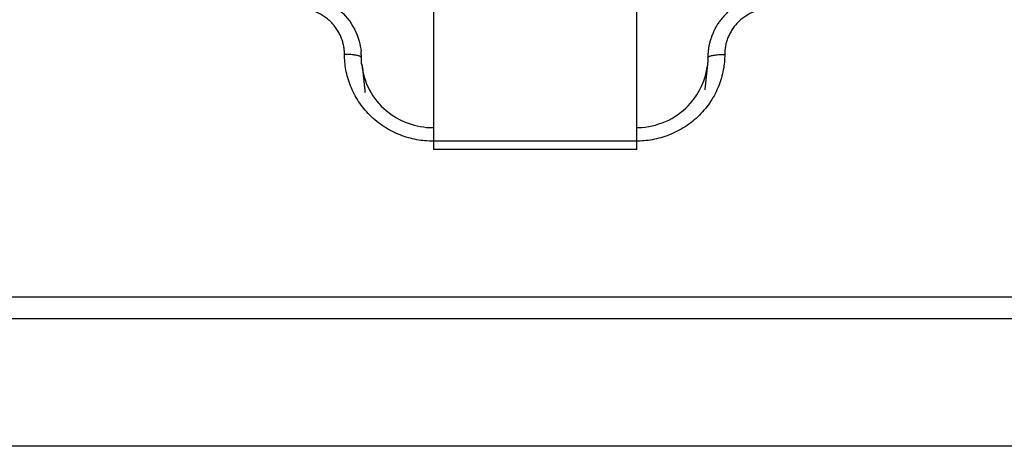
# Model space of a CAD drawing. Header units: millimetres. Extents: x 4946 to 6276, y -4769 to -3439.
# Tile 145 of 195: x 6017 to 6046, y -3782 to -3769. Entities that reach past the tile are written whole.
import ezdxf

# ---------------------------------------------------------------- set-up
doc = ezdxf.new("R2010")
doc.units = ezdxf.units.MM
doc.layers.add('ROXX_NEOmini_FIXTURE', color=7, linetype='Continuous', true_color=0x000000)
doc.dimstyles.get("Standard").update_dxf_attribs({"dimscale": 10, "dimtxt": 2.5, "dimasz": 3, "dimexe": 1, "dimexo": 0.5, "dimgap": 0.8, "dimtad": 1, "dimtoh": 1, "dimdec": 1, "dimzin": 1, "dimdsep": 46, "dimtxsty": 'Standard', "dimblk": 'OPEN90', "dimcen": 2.5, "dimadec": 1, "dimazin": 1, "dimtfac": 1, "dimtdec": 4, "dimtix": 1, "dimtofl": 0, "dimtmove": 1, "dimatfit": 3, "dimldrblk": 'OPEN90', "dimfxl": 1, "dimtolj": 1, "dimtzin": 1, "dimarcsym": 0})

# ---------------------------------------------------------------- blocks, each defined once
blk = doc.blocks.new('*D4')
at = {"layer": 'Defpoints', "color": 0}
for p in [(5752.196, -3663.256), (6119.696, -3663.256), (6119.696, -3885.816)]:
    blk.add_point(p, dxfattribs=at)
at = {"layer": 'ROXX_NEOmini_FIXTURE', "color": 0, "lineweight": -2}
for p, q in [((5752.196, -3669.257), (5752.196, -3888.817)), ((6119.696, -3669.257), (6119.696, -3888.817)), ((5758.197, -3885.816), (6113.695, -3885.816))]:
    blk.add_line(p, q, dxfattribs=at)
at = {"layer": 'ROXX_NEOmini_FIXTURE', "color": 0}
for points in [[(5758.197, -3884.816), (5758.197, -3886.817), (5752.196, -3885.816)], [(6113.695, -3886.817), (6113.695, -3884.816), (6119.696, -3885.816)]]:
    blk.add_solid(points, dxfattribs=at)
at = {"layer": 'ROXX_NEOmini_FIXTURE', "color": 0, "insert": (5935.946, -3878.915), "char_height": 9.0015, "attachment_point": 5}
blk.add_mtext('\\A1;367.5', dxfattribs=at)

msp = doc.modelspace()

# ---------------------------------------------------------------- linework, layer by layer
at = {"layer": 'ROXX_NEOmini_FIXTURE', "color": 18, "lineweight": -3, "true_color": 0x000000}
for points, weights in [([(6029.255, -3765.829), (6029.255, -3771.706), (6029.255, -3772.902)], [1, 0.707106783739, 1]), ([(6035.255, -3772.902), (6035.255, -3771.706), (6035.255, -3765.829)], [1, 0.707106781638, 1]), ([(6038.369, -3768.673), (6037.468, -3769.132), (6037.364, -3770.122)], [0.885552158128, 0.828493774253, 1]), ([(6026.623, -3770.214), (6026.623, -3768.857), (6025.238, -3768.857)], [1, 0.707106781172, 1]), ([(6039.238, -3768.857), (6037.854, -3768.857), (6037.854, -3770.214)], [1, 0.707106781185, 1]), ([(6027.123, -3770.312), (6027.123, -3770.217), (6027.113, -3770.122)], [1, 0.998670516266, 1]), ([(6037.364, -3770.122), (6037.354, -3770.217), (6037.354, -3770.312)], [1, 0.998670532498, 1]), ([(6029.238, -3772.777), (6026.623, -3772.777), (6026.623, -3770.214)], [1, 0.707106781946, 1]), ([(6027.123, -3770.312), (6027.113, -3770.214), (6026.623, -3770.214)], [1, 0.714472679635, 1]), ([(6027.134, -3770.525), (6027.123, -3770.419), (6027.123, -3770.312)], [1, 0.998670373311, 1]), ([(6037.854, -3770.214), (6037.854, -3772.777), (6035.238, -3772.777)], [1, 0.707106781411, 1]), ([(6037.354, -3770.312), (6037.354, -3770.419), (6037.343, -3770.525)], [1, 0.998669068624, 1]), ([(6037.354, -3770.312), (6037.364, -3770.214), (6037.854, -3770.214)], [1, 0.714472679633, 1]), ([(6029.255, -3772.902), (6029.255, -3773.023), (6029.255, -3773.023)], [1, 0.994968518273, 1]), ([(6035.255, -3773.023), (6035.255, -3773.023), (6035.255, -3772.902)], [1, 0.994968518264, 1])]:
    msp.add_rational_spline(points, weights, degree=2, dxfattribs=at)
for points, knots in [([(6025.238, -3768.457), (6025.309, -3768.457), (6025.38, -3768.461), (6025.451, -3768.469), (6025.686, -3768.495), (6025.914, -3768.565), (6026.123, -3768.674), (6026.349, -3768.793), (6026.55, -3768.956), (6026.71, -3769.154), (6026.872, -3769.353), (6026.99, -3769.582), (6027.057, -3769.828), (6027.084, -3769.924), (6027.103, -3770.023), (6027.113, -3770.122)], [2.758329, 2.758329, 2.758329, 2.758329, 2.972236, 2.972236, 2.972236, 3.683489, 3.683489, 3.683489, 4.456601, 4.456601, 4.456601, 5.231781, 5.231781, 5.231781, 5.535209, 5.535209, 5.535209, 5.535209]), ([(6027.134, -3770.525), (6027.189, -3771.047), (6027.446, -3771.531), (6027.857, -3771.876), (6028.243, -3772.2), (6028.733, -3772.377), (6029.238, -3772.377)], [3.464501, 3.464501, 3.464501, 3.464501, 5.114257, 5.114257, 5.114257, 6.661359, 6.661359, 6.661359, 6.661359]), ([(6035.273, -3772.376), (6035.315, -3772.376), (6035.358, -3772.374), (6035.401, -3772.371), (6035.962, -3772.329), (6036.482, -3772.07), (6036.847, -3771.653), (6037.122, -3771.34), (6037.292, -3770.955), (6037.34, -3770.549)], [3.289171, 3.289171, 3.289171, 3.289171, 3.419667, 3.419667, 3.419667, 5.131241, 5.131241, 5.131241, 6.41819, 6.41819, 6.41819, 6.41819])]:
    msp.add_open_spline(points, degree=3, knots=knots, dxfattribs=at)
for points in [[(6027.145, -3770.523), (6027.188, -3770.933), (6027.231, -3771.343)], [(6037.342, -3770.529), (6037.304, -3770.895), (6037.265, -3771.26)], [(6035.238, -3772.777), (6032.238, -3772.777), (6029.238, -3772.777)], [(6035.255, -3773.023), (6032.255, -3773.023), (6029.255, -3773.023)], [(6008.338, -3777.368), (6044.238, -3777.368), (6080.138, -3777.368)], [(6080.287, -3778.022), (6044.238, -3778.022), (6008.19, -3778.022)], [(6085.838, -3781.777), (6041.151, -3781.777), (5996.463, -3781.777)]]:
    msp.add_open_spline(points, degree=2, dxfattribs=at)

# ---------------------------------------------------------------- dimensions: what is measured, and where the dimension line sits
at = {"layer": 'ROXX_NEOmini_FIXTURE', "color": 5, "true_color": 0x0000ff}
dim = msp.add_linear_dim(base=(6119.696, -3885.816), p1=(5752.196, -3663.256), p2=(6119.696, -3663.256), dimstyle='Standard', override={"dimscale": 3.0005, "dimtxt": 3, "dimasz": 2, "dimexe": 1, "dimexo": 2, "dimgap": 0.8, "dimtad": 1, "dimtih": 0, "dimtoh": 0, "dimdec": 1, "dimlfac": 1, "dimzin": 1, "dimtxsty": 'Standard', "dimsah": 0, "dimcen": 2.5, "dimadec": 1, "dimazin": 1, "dimtix": 0, "dimtmove": 0, "dimtzin": 1}, dxfattribs=at)
dim.commit()
dim.dimension.update_dxf_attribs({"geometry": '*D4', "text_midpoint": (5935.946, -3878.915)})

doc.saveas('drawing.dxf')
